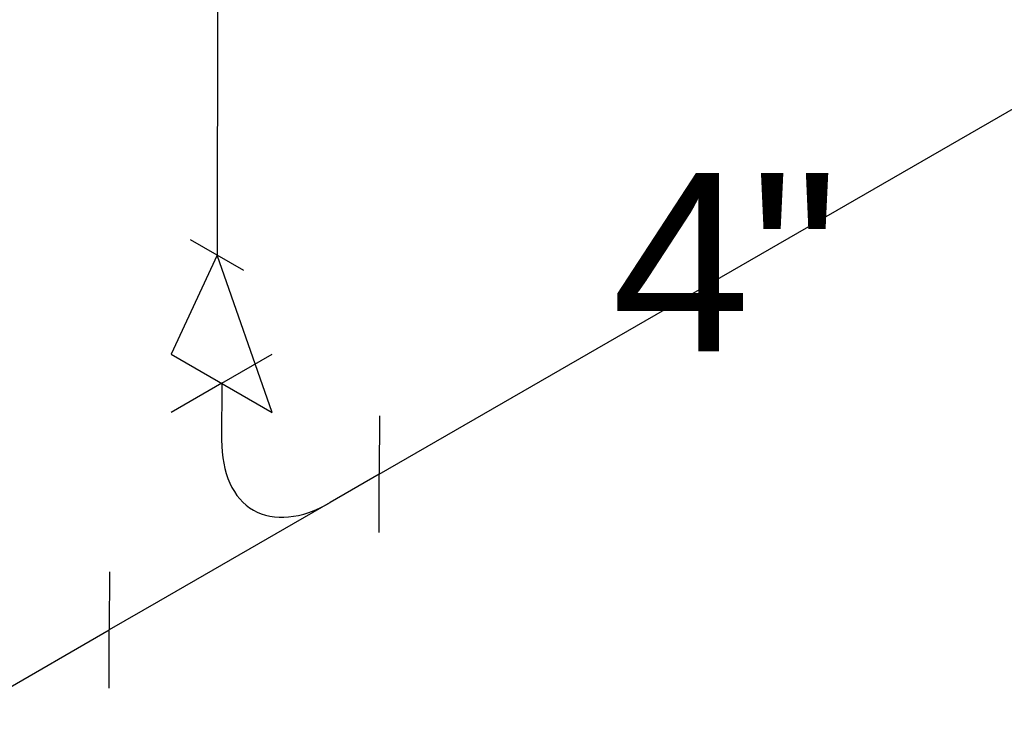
# Model space of a CAD drawing. Header units: inches. Extents: x -332 to 1204, y -60 to 270.
# Tile 57 of 91: x 448 to 473, y -45 to -27. Entities that reach past the tile are written whole.
import ezdxf

# ---------------------------------------------------------------- set-up
doc = ezdxf.new("R2010")
doc.units = ezdxf.units.IN
doc.header["$MEASUREMENT"] = 0
doc.layers.add('P-PIPE', color=3, linetype='Continuous', lineweight=30)
doc.layers.add('P-PIPE-IDEN', color=2, linetype='Continuous', lineweight=9)
doc.styles.add('Arial', font='arial.ttf', dxfattribs={"height": 4.5})

# ---------------------------------------------------------------- blocks, each defined once
blk = doc.blocks.new('Tee Sanitary - PVC - Sch 40 - DWV - Standard _WASTE_-V23-WASTE AND VENT RISER DIAGRAM')
at = {"layer": 'P-PIPE', "color": 203}
for p, q in [((-162.97, -36.323), (-161.697, -35.589)), ((-162.97, -36.323), (-164.243, -37.058)), ((-162.97, -36.323), (-162.972, -37.751)), ((-158.996, -37.148), (-158.997, -38.617)), ((-158.997, -38.617), (-160.235, -39.332)), ((-158.999, -40.086), (-158.997, -38.617)), ((-160.235, -39.332), (-164.566, -41.832)), ((-165.802, -41.078), (-165.803, -42.547)), ((-164.566, -41.832), (-165.803, -42.547)), ((-165.805, -44.015), (-165.803, -42.547))]:
    blk.add_line(p, q, dxfattribs=at)
blk.add_ellipse((-160.232, -36.17), major_axis=(1.941, 3.354), ratio=0.576699, start_param=2.356757, end_param=3.927554, dxfattribs=at)
blk = doc.blocks.new('Reducer - PVC - Sch 40 - DWV - Standard _WASTE_-3223482-WASTE AND VENT RISER DIAGRAM')
at = {"layer": 'P-PIPE', "color": 203}
for p, q in [((-163.086, -33.093), (-163.758, -32.704)), ((-163.086, -33.093), (-164.243, -35.587)), ((-161.697, -37.06), (-163.086, -33.093)), ((-162.414, -33.481), (-163.086, -33.093)), ((-164.243, -35.587), (-161.697, -37.06))]:
    blk.add_line(p, q, dxfattribs=at)

msp = doc.modelspace()

# ---------------------------------------------------------------- linework, layer by layer
at = {"layer": 'P-PIPE', "color": 203}
for p, q in [((452.724, -22.754), (452.714, -33.093)), ((456.803, -38.617), (475.343, -27.913)), ((445.654, -45.054), (449.997, -42.547))]:
    msp.add_line(p, q, dxfattribs=at)

# ---------------------------------------------------------------- block references
for name in ['Reducer - PVC - Sch 40 - DWV - Standard _WASTE_-3223482-WASTE AND VENT RISER DIAGRAM', 'Tee Sanitary - PVC - Sch 40 - DWV - Standard _WASTE_-V23-WASTE AND VENT RISER DIAGRAM']:
    msp.add_blockref(name, (615.8, 0), dxfattribs=at)

# ---------------------------------------------------------------- texts
at = {"layer": 'P-PIPE-IDEN', "insert": (462.661, -31.018), "char_height": 4.5, "width": 6.969, "attachment_point": 1, "style": 'Arial'}
msp.add_mtext('4"', dxfattribs=at)

doc.saveas('drawing.dxf')
